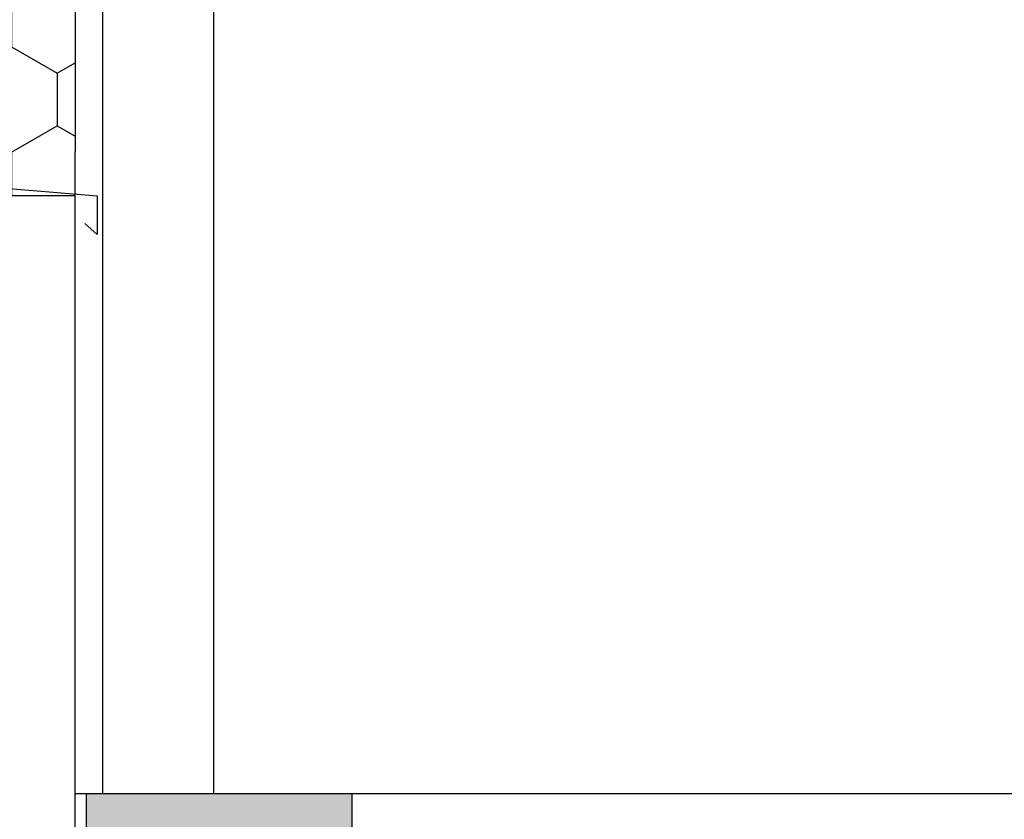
# Model space of a CAD drawing. Header units: millimetres. Extents: x 6491141 to 6692158, y 1846388 to 1929513.
# Tile 188 of 245: x 6570225 to 6571114, y 1885971 to 1886694. Entities that reach past the tile are written whole.
import ezdxf

# ---------------------------------------------------------------- set-up
doc = ezdxf.new("R2010")
doc.units = ezdxf.units.MM
doc.layers.add('matrice', color=8, linetype='Continuous', transparency=0.4)
doc.linetypes.add('CIKCAK', pattern='A,0.00254,-5.08,[131,ltypeshp.shx,S=5.08,R=0,X=-5.08,Y=0],-10.16,[131,ltypeshp.shx,S=5.08,R=180,X=5.08,Y=0],-5.08', length=20.32254)

msp = doc.modelspace()

# ---------------------------------------------------------------- hatches: boundary and pattern name
at = {"layer": 'matrice'}
h = msp.add_hatch(dxfattribs=at)
h.set_pattern_fill('HONEY', color=256, scale=15, angle=-90)
h.set_pattern_definition([(270, (6637198.52, 2191183.496), (41.2444597, -71.4375), [47.625, -95.25]), (30, (6637198.52, 2191183.496), (41.24446, 71.4375), [47.625, -95.25]), (330, (6637198.52, 2191183.496), (82.4889196, -2e-07), [-95.25, 47.625])])
h.paths.add_polyline_path([(6570275.06, 1887044.52), (6570175.06, 1887044.52), (6570175.06, 1886674.52), (6570175.06, 1886534.52), (6570275.06, 1886534.52)])
h = msp.add_hatch(color=256, dxfattribs=at)
h.dxf.hatch_style = 1
h.paths.add_polyline_path([(6570285.06, 1885994.52), (6570525.06, 1885994.52), (6570525.06, 1885914.52), (6570285.06, 1885914.52)])

# ---------------------------------------------------------------- linework, layer by layer
for p, q in [((6570300.06, 1885994.52), (6570300.06, 1891707.45)), ((6570400.06, 1891707.45), (6570400.06, 1885994.52)), ((6570275.06, 1887044.52), (6570275.06, 1886574.52)), ((6570275.06, 1885994.52), (6570275.06, 1886574.52)), ((6570275.06, 1886534.52), (6570175.06, 1886534.52))]:
    msp.add_line(p, q, dxfattribs=at)
for points in [[(6570175.06, 1886634.52), (6570175.11, 1886544.52), (6570295.05, 1886534.52), (6570295.05, 1886499.52), (6570283.91, 1886509.56)], [(6570275.06, 1885994.52), (6572100.59, 1885994.52)]]:
    msp.add_lwpolyline(points, dxfattribs=at)
msp.add_lwpolyline([(6570275.06, 1885994.52), (6570525.06, 1885994.52), (6570525.06, 1885914.52), (6570275.06, 1885914.52)], close=True, dxfattribs=at)
at = {"layer": 'matrice', "linetype": 'CIKCAK', "ltscale": 3}
msp.add_lwpolyline([(6570285.06, 1885994.52), (6570285.06, 1885364.14), (6570355.15, 1885168.58)], dxfattribs=at)

doc.saveas('drawing.dxf')
